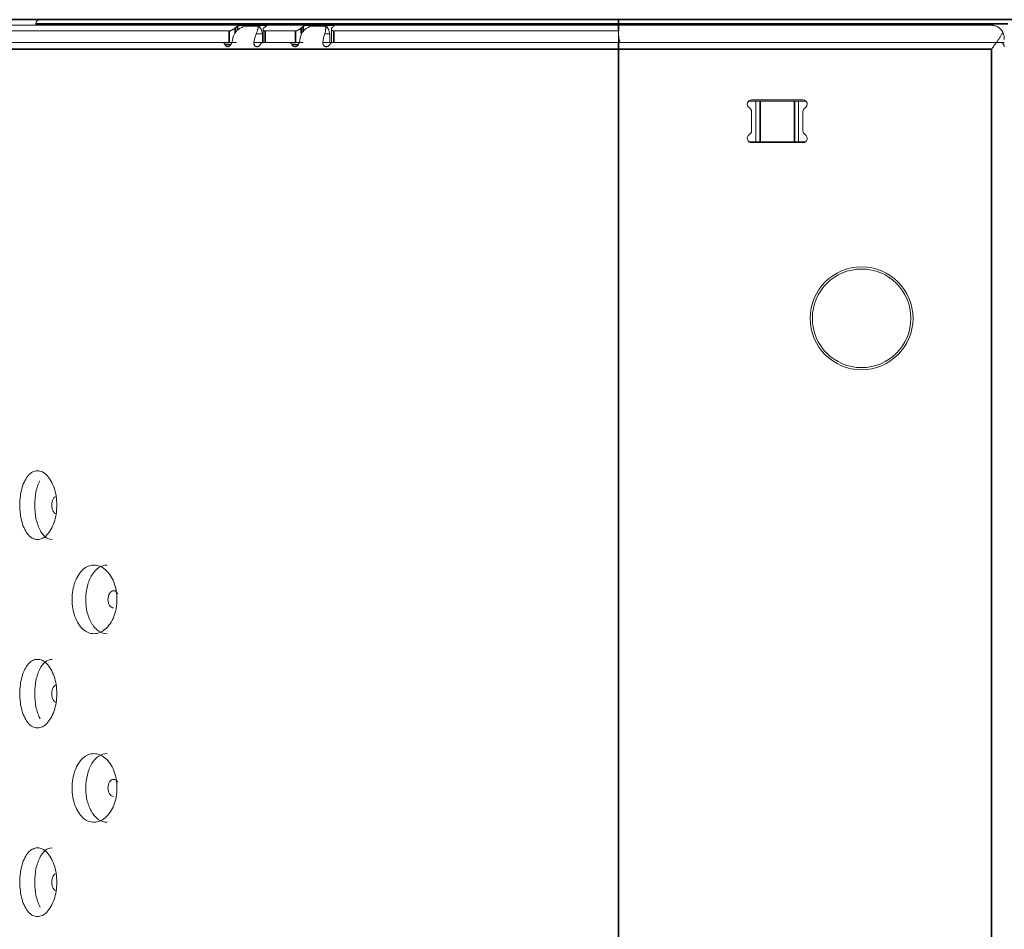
# Model space of a CAD drawing. Header units: millimetres. Extents: x 4 to 1188, y 1 to 840.
# Tile 68 of 256: x 395 to 410, y 409 to 423. Entities that reach past the tile are written whole.
import ezdxf

# ---------------------------------------------------------------- set-up
doc = ezdxf.new("R2010")
doc.units = ezdxf.units.MM
doc.layers.add('1', color=7, linetype='Continuous')
doc.styles.add('Arial Unicode MS', font='Arial Unicode MS')
doc.dimstyles.get("Standard").update_dxf_attribs({"dimtxt": 0.18, "dimasz": 0.18, "dimexe": 0.18, "dimexo": 0.0625, "dimgap": 0.09, "dimtad": 0, "dimtih": 1, "dimtoh": 1, "dimdec": 4, "dimzin": 0, "dimdsep": 46, "dimtxsty": 'Standard', "dimcen": 0.09, "dimadec": 0, "dimazin": 0, "dimtfac": 1, "dimtdec": 4, "dimtofl": 0, "dimtmove": 0, "dimatfit": 3, "dimfxl": 0, "dimtolj": 1, "dimtzin": 0, "dimarcsym": 0})

# ---------------------------------------------------------------- blocks, each defined once
blk = doc.blocks.new('_U50')
at = {"layer": '1', "color": 18, "lineweight": 35}
for p, q in [((487.355, 533.086), (367.309, 533.086)), ((369.309, 533.086), (369.309, 291.229)), ((402.98, 291.229), (367.309, 291.229))]:
    blk.add_line(p, q, dxfattribs=at)
at = {"layer": '1', "color": 18, "lineweight": 70}
for points in [[(369.309, 533.086), (370.085, 529.586), (368.533, 529.586)], [(369.309, 291.229), (368.533, 294.729), (370.085, 294.729)]]:
    blk.add_solid(points, dxfattribs=at)
at = {"layer": '1', "color": 18, "linetype": 'Continuous', "lineweight": 13, "insert": (368.067, 405.823), "char_height": 3, "attachment_point": 7, "rotation": 90, "line_spacing_factor": 1.047437, "style": 'Arial Unicode MS'}
blk.add_mtext('\\fArial Unicode MS|b0|i0;\\W1.0000;{\\H1.21x;(}1814{\\H1.21x;)}', dxfattribs=at)
blk = doc.blocks.new('_U53')
at = {"layer": '1', "color": 18, "lineweight": 35}
for p, q in [((487.355, 533.086), (381.309, 533.086)), ((383.309, 533.086), (383.309, 423.229)), ((413.03, 423.229), (381.309, 423.229))]:
    blk.add_line(p, q, dxfattribs=at)
at = {"layer": '1', "color": 18, "lineweight": 70}
for points in [[(383.309, 533.086), (384.085, 529.586), (382.533, 529.586)], [(383.309, 423.229), (382.533, 426.729), (384.085, 426.729)]]:
    blk.add_solid(points, dxfattribs=at)
at = {"layer": '1', "color": 18, "linetype": 'Continuous', "lineweight": 13, "insert": (382.067, 472.988), "char_height": 3, "attachment_point": 7, "rotation": 90, "line_spacing_factor": 1.047437, "style": 'Arial Unicode MS'}
blk.add_mtext('\\fArial Unicode MS|b0|i0;\\W1.0000;{\\H1.21x;(}824{\\H1.21x;)}', dxfattribs=at)

msp = doc.modelspace()

# ---------------------------------------------------------------- linework, layer by layer
at = {"layer": '1', "color": 154, "linetype": 'Continuous', "lineweight": 13}
for p, q in [((403.9763, 423.142), (393.6829, 423.142)), ((394.9096, 423.162), (394.9096, 423.1419)), ((403.9763, 423.2286), (394.9763, 423.2286)), ((398.3711, 423.1264), (398.1633, 423.1264)), ((398.1676, 423.1345), (398.1676, 423.1264)), ((399.4151, 423.1264), (399.193, 423.1264)), ((403.9763, 423.2286), (410.0296, 423.2286)), ((403.9763, 423.142), (409.7763, 423.142)), ((393.4429, 423.0546), (397.9158, 423.0546)), ((398.4343, 422.8753), (398.4343, 423.0086)), ((398.4447, 423.0785), (398.4447, 422.8753)), ((398.9461, 423.0546), (398.4765, 423.0546)), ((399.4826, 422.8753), (399.4826, 423.0086)), ((399.5069, 423.0829), (399.5069, 422.8753)), ((403.9763, 423.0546), (399.5455, 423.0546)), ((403.9763, 423.0546), (403.9763, 422.9815)), ((403.9763, 422.8753), (403.9763, 422.9815)), ((397.8081, 422.8753), (393.3252, 422.8753)), ((397.9158, 422.8753), (397.808, 422.8753)), ((397.9587, 422.8753), (397.9158, 422.8753)), ((398.4531, 422.8753), (398.847, 422.8753)), ((398.847, 422.8753), (398.9461, 422.8753)), ((399.0087, 422.8753), (398.9461, 422.8753)), ((399.5069, 422.8753), (399.4825, 422.8753)), ((399.5364, 422.8753), (403.9763, 422.8753)), ((409.8536, 422.8753), (403.9763, 422.8753)), ((409.8536, 422.8753), (404.0001, 422.8753)), ((409.9763, 422.8753), (409.8536, 422.8753)), ((409.9096, 422.8753), (409.8536, 422.8753)), ((409.9763, 422.942), (409.9763, 422.9183)), ((405.9964, 421.962), (406.1096, 421.962)), ((406.844, 421.982), (406.044, 421.982)), ((406.1096, 421.3286), (406.1096, 421.962)), ((406.1096, 421.962), (406.1763, 421.962)), ((406.1763, 421.962), (406.7096, 421.962)), ((406.7763, 421.962), (406.7096, 421.962)), ((406.7763, 421.962), (406.8916, 421.962)), ((406.7763, 421.3286), (406.7763, 421.962)), ((406.044, 421.7998), (406.044, 421.4974)), ((406.844, 421.4974), (406.844, 421.7998)), ((406.004, 421.3286), (406.1096, 421.3286)), ((406.044, 421.3153), (406.844, 421.3153)), ((406.1096, 421.3286), (406.1763, 421.3286)), ((406.1763, 421.3286), (406.7096, 421.3286)), ((406.7763, 421.3286), (406.7096, 421.3286)), ((406.7763, 421.3286), (406.884, 421.3286))]:
    msp.add_line(p, q, dxfattribs=at)
at = {"layer": '1', "color": 154, "linetype": 'Continuous', "lineweight": 35}
for p, q in [((403.9763, 423.162), (394.9096, 423.162)), ((398.0454, 423.0621), (398.0454, 423.1264)), ((398.1977, 423.1273), (398.1977, 423.1264)), ((398.339, 423.1264), (398.339, 423.1273)), ((399.0666, 423.0402), (399.0666, 423.1264)), ((399.2294, 423.1273), (399.2294, 423.1264)), ((399.3804, 423.1264), (399.3804, 423.1273)), ((403.9763, 423.2286), (403.9763, 423.162)), ((410.0296, 423.162), (403.9763, 423.162)), ((403.9763, 423.1419), (403.9763, 423.162)), ((403.9763, 423.142), (403.9763, 423.0546)), ((397.9158, 422.8753), (397.9158, 423.0546)), ((398.0099, 423.1003), (398.0099, 423.0208)), ((398.4765, 423.0546), (398.4765, 422.8753)), ((398.9461, 422.8753), (398.9461, 423.0546)), ((399.0375, 423.1003), (399.0375, 423.0116)), ((399.5455, 423.0546), (399.5455, 422.8753)), ((403.9763, 422.8753), (403.9763, 422.7686)), ((403.9763, 422.7686), (393.3096, 422.7686)), ((403.9763, 422.7686), (409.7763, 422.7686)), ((403.9763, 422.7686), (403.9763, 292.0753)), ((409.7763, 294.862), (409.7763, 422.7686)), ((406.1763, 421.3286), (406.1763, 421.962)), ((406.7096, 421.3286), (406.7096, 421.962))]:
    msp.add_line(p, q, dxfattribs=at)
at = {"layer": '1', "color": 154, "linetype": 'Continuous', "lineweight": 13}
for radius in [0.8, 0.7667]:
    msp.add_circle((407.7563, 418.582), radius, dxfattribs=at)
for centre, radius, start, end in [((394.9763, 423.162), 0.0667, 90, 180), ((409.7763, 422.942), 0.2, 0, 26.95342), ((406.044, 421.9153), 0.0667, 90, 240), ((406.844, 421.9153), 0.0667, 300, 90), ((405.9773, 421.7998), 0.0667, 0, 60), ((406.9107, 421.7998), 0.0667, 120, 180), ((406.044, 421.382), 0.0667, 120, 270), ((405.9773, 421.4974), 0.0667, 300, 0), ((406.9107, 421.4974), 0.0667, 180, 240), ((406.844, 421.382), 0.0667, 270, 60), ((406.0507, 421.382), 0.0667, 233.12813, 270)]:
    msp.add_arc(centre, radius, start, end, dxfattribs=at)
for centre, major_axis, ratio, start_param, end_param in [((398.1609, 422.7686), (0, -0.3733), 0.564967, 4.0141665, 4.4226373), ((398.4912, 422.7686), (0, 0.3733), 0.5328763, 0.8725739, 1.2810446), ((399.1756, 422.7686), (0, -0.3733), 0.4663866, 4.0141665, 4.4226373), ((399.5287, 422.7686), (0, 0.3733), 0.4320857, 0.8725739, 1.2810446)]:
    msp.add_ellipse(centre, major_axis=major_axis, ratio=ratio, start_param=start_param, end_param=end_param, dxfattribs=at)
for points, knots in [([(397.9993, 423.0086), (398.0078, 423.0235), (398.0179, 423.0371), (398.0351, 423.0557), (398.0412, 423.0616), (398.0493, 423.0686), (398.051, 423.07), (398.0543, 423.0727), (398.056, 423.074), (398.0611, 423.078), (398.0645, 423.0805), (398.0822, 423.0928), (398.0973, 423.1012), (398.1172, 423.1102), (398.1213, 423.112), (398.1294, 423.1153), (398.1336, 423.1168), (398.1461, 423.1213), (398.1546, 423.124), (398.1632, 423.1264)], [0, 0, 0, 0, 0.25, 0.25, 0.375, 0.375, 0.40625, 0.40625, 0.4375, 0.4375, 0.5, 0.5, 0.75, 0.75, 0.8125, 0.8125, 0.875, 0.875, 1, 1, 1, 1]), ([(398.1677, 423.1352), (398.1679, 423.1358), (398.1677, 423.1368), (398.1664, 423.1376), (398.1644, 423.1383), (398.1632, 423.1386), (398.1601, 423.1391), (398.1583, 423.1393), (398.1552, 423.1395), (398.1541, 423.1396), (398.1518, 423.1397), (398.1505, 423.1398), (398.1468, 423.1399), (398.144, 423.1399), (398.1396, 423.14), (398.1381, 423.14), (398.135, 423.14), (398.1334, 423.1399), (398.1285, 423.1399), (398.1251, 423.1398), (398.1199, 423.1396), (398.1181, 423.1395), (398.1145, 423.1394), (398.1127, 423.1393), (398.1073, 423.139), (398.1037, 423.1388), (398.0982, 423.1383), (398.0963, 423.1382), (398.0927, 423.1378), (398.0909, 423.1376), (398.0855, 423.137), (398.082, 423.1366), (398.0769, 423.1358), (398.0752, 423.1355), (398.0719, 423.1349), (398.0703, 423.1346), (398.0656, 423.1336), (398.0626, 423.1328), (398.0584, 423.1316), (398.057, 423.1312), (398.0544, 423.1303), (398.0531, 423.1298), (398.0495, 423.1284), (398.0474, 423.1275), (398.0454, 423.1264)], [0, 0, 0, 0, 0.0625, 0.125, 0.125, 0.1875, 0.1875, 0.25, 0.25, 0.28125, 0.28125, 0.3125, 0.3125, 0.375, 0.375, 0.40625, 0.40625, 0.4375, 0.4375, 0.5, 0.5, 0.53125, 0.53125, 0.5625, 0.5625, 0.625, 0.625, 0.65625, 0.65625, 0.6875, 0.6875, 0.75, 0.75, 0.78125, 0.78125, 0.8125, 0.8125, 0.875, 0.875, 0.90625, 0.90625, 0.9375, 0.9375, 1, 1, 1, 1]), ([(398.1977, 423.1273), (398.1927, 423.1273), (398.1883, 423.1275), (398.1825, 423.1281), (398.1807, 423.1284), (398.1774, 423.129), (398.1759, 423.1293), (398.1733, 423.1301), (398.1722, 423.1305), (398.1703, 423.1313), (398.1688, 423.1323), (398.168, 423.1332), (398.1676, 423.1342), (398.1675, 423.1347), (398.1677, 423.1352)], [0, 0, 0, 0, 0.25, 0.25, 0.375, 0.375, 0.5, 0.5, 0.625, 0.625, 0.75, 0.875, 0.875, 1, 1, 1, 1]), ([(398.3711, 423.1264), (398.3709, 423.124), (398.3706, 423.1213), (398.3697, 423.1153), (398.3691, 423.1121), (398.3669, 423.1013), (398.3649, 423.0929), (398.3615, 423.0805), (398.3607, 423.0779), (398.3592, 423.0726), (398.3568, 423.0645), (398.3541, 423.0557), (398.3482, 423.0371), (398.3438, 423.0235), (398.3388, 423.0086)], [0, 0, 0, 0, 0.125, 0.125, 0.25, 0.25, 0.5, 0.5, 0.5625, 0.5625, 0.625, 0.75, 0.75, 1, 1, 1, 1]), ([(398.4055, 423.1352), (398.4003, 423.1342), (398.3948, 423.1332), (398.3878, 423.132), (398.3863, 423.1318), (398.3834, 423.1313), (398.382, 423.1311), (398.3776, 423.1305), (398.3719, 423.1297), (398.3661, 423.129), (398.3618, 423.1285), (398.3603, 423.1284), (398.3575, 423.1281), (398.3561, 423.128), (398.3492, 423.1275), (398.3439, 423.1273), (398.339, 423.1273)], [0, 0, 0, 0, 0.25, 0.25, 0.3125, 0.3125, 0.375, 0.375, 0.5, 0.625, 0.625, 0.6875, 0.6875, 0.75, 0.75, 1, 1, 1, 1]), ([(398.4912, 423.1264), (398.4931, 423.1275), (398.4965, 423.1294), (398.4989, 423.1312), (398.5003, 423.1324), (398.5007, 423.1328), (398.5014, 423.1335), (398.5016, 423.1339), (398.5022, 423.1349), (398.5022, 423.1355), (398.5019, 423.1363), (398.5017, 423.1365), (398.5012, 423.137), (398.5008, 423.1372), (398.4996, 423.1378), (398.4985, 423.1382), (398.4964, 423.1386), (398.4957, 423.1387), (398.494, 423.139), (398.4931, 423.1391), (398.4902, 423.1394), (398.488, 423.1395), (398.4844, 423.1397), (398.4831, 423.1398), (398.4805, 423.1399), (398.4791, 423.1399), (398.4749, 423.14), (398.4719, 423.14), (398.4671, 423.14), (398.4655, 423.1399), (398.4621, 423.1399), (398.4604, 423.1399), (398.4553, 423.1397), (398.4518, 423.1396), (398.4464, 423.1394), (398.4445, 423.1393), (398.4409, 423.1391), (398.4391, 423.139), (398.4336, 423.1386), (398.4299, 423.1383), (398.4245, 423.1378), (398.4227, 423.1376), (398.4191, 423.1372), (398.4174, 423.137), (398.4121, 423.1363), (398.4088, 423.1358), (398.4055, 423.1352)], [0, 0, 0, 0, 0.0625, 0.125, 0.125, 0.15625, 0.15625, 0.1875, 0.1875, 0.25, 0.25, 0.28125, 0.28125, 0.3125, 0.3125, 0.375, 0.375, 0.40625, 0.40625, 0.4375, 0.4375, 0.5, 0.5, 0.53125, 0.53125, 0.5625, 0.5625, 0.625, 0.625, 0.65625, 0.65625, 0.6875, 0.6875, 0.75, 0.75, 0.78125, 0.78125, 0.8125, 0.8125, 0.875, 0.875, 0.90625, 0.90625, 0.9375, 0.9375, 1, 1, 1, 1]), ([(399.0422, 423.0086), (399.0496, 423.0235), (399.0585, 423.0371), (399.0741, 423.0557), (399.0796, 423.0616), (399.087, 423.0686), (399.0885, 423.07), (399.0915, 423.0727), (399.0931, 423.074), (399.0977, 423.078), (399.1009, 423.0805), (399.1171, 423.0928), (399.1311, 423.1012), (399.1498, 423.1102), (399.1535, 423.112), (399.1612, 423.1153), (399.1651, 423.1168), (399.1768, 423.1213), (399.1848, 423.124), (399.193, 423.1264)], [0, 0, 0, 0, 0.25, 0.25, 0.375, 0.375, 0.40625, 0.40625, 0.4375, 0.4375, 0.5, 0.5, 0.75, 0.75, 0.8125, 0.8125, 0.875, 0.875, 1, 1, 1, 1]), ([(399.1928, 423.1352), (399.1926, 423.1358), (399.1915, 423.1368), (399.1894, 423.1376), (399.1866, 423.1383), (399.185, 423.1386), (399.1812, 423.1391), (399.179, 423.1393), (399.1754, 423.1395), (399.1741, 423.1396), (399.1715, 423.1397), (399.1701, 423.1398), (399.1659, 423.1399), (399.1629, 423.1399), (399.1581, 423.14), (399.1565, 423.14), (399.1532, 423.14), (399.1515, 423.1399), (399.1464, 423.1399), (399.1429, 423.1398), (399.1374, 423.1396), (399.1356, 423.1395), (399.132, 423.1394), (399.1302, 423.1393), (399.1247, 423.139), (399.121, 423.1388), (399.1156, 423.1383), (399.1138, 423.1382), (399.1102, 423.1378), (399.1084, 423.1376), (399.1032, 423.137), (399.0999, 423.1366), (399.095, 423.1358), (399.0933, 423.1355), (399.0902, 423.1349), (399.0887, 423.1346), (399.0844, 423.1336), (399.0816, 423.1328), (399.0778, 423.1316), (399.0766, 423.1312), (399.0743, 423.1303), (399.0732, 423.1298), (399.0701, 423.1284), (399.0682, 423.1275), (399.0666, 423.1264)], [0, 0, 0, 0, 0.0625, 0.125, 0.125, 0.1875, 0.1875, 0.25, 0.25, 0.28125, 0.28125, 0.3125, 0.3125, 0.375, 0.375, 0.40625, 0.40625, 0.4375, 0.4375, 0.5, 0.5, 0.53125, 0.53125, 0.5625, 0.5625, 0.625, 0.625, 0.65625, 0.65625, 0.6875, 0.6875, 0.75, 0.75, 0.78125, 0.78125, 0.8125, 0.8125, 0.875, 0.875, 0.90625, 0.90625, 0.9375, 0.9375, 1, 1, 1, 1]), ([(399.2294, 423.1273), (399.2241, 423.1273), (399.2193, 423.1275), (399.2127, 423.1281), (399.2107, 423.1284), (399.2069, 423.129), (399.2051, 423.1293), (399.2019, 423.1301), (399.2005, 423.1305), (399.198, 423.1313), (399.1958, 423.1323), (399.1944, 423.1332), (399.1933, 423.1342), (399.1929, 423.1347), (399.1928, 423.1352)], [0, 0, 0, 0, 0.25, 0.25, 0.375, 0.375, 0.5, 0.5, 0.625, 0.625, 0.75, 0.875, 0.875, 1, 1, 1, 1]), ([(399.447, 423.1352), (399.4421, 423.1342), (399.4369, 423.1332), (399.43, 423.132), (399.4286, 423.1318), (399.4258, 423.1313), (399.4244, 423.1311), (399.4201, 423.1305), (399.4143, 423.1297), (399.4085, 423.129), (399.4041, 423.1285), (399.4027, 423.1284), (399.3998, 423.1281), (399.3983, 423.128), (399.3912, 423.1275), (399.3857, 423.1273), (399.3804, 423.1273)], [0, 0, 0, 0, 0.25, 0.25, 0.3125, 0.3125, 0.375, 0.375, 0.5, 0.625, 0.625, 0.6875, 0.6875, 0.75, 0.75, 1, 1, 1, 1]), ([(399.4151, 423.1264), (399.416, 423.124), (399.4168, 423.1213), (399.418, 423.1153), (399.4184, 423.1121), (399.4193, 423.1013), (399.4193, 423.0929), (399.4183, 423.0805), (399.418, 423.0779), (399.4175, 423.0726), (399.4164, 423.0645), (399.415, 423.0557), (399.4116, 423.0371), (399.4087, 423.0235), (399.4051, 423.0086)], [0, 0, 0, 0, 0.125, 0.125, 0.25, 0.25, 0.5, 0.5, 0.5625, 0.5625, 0.625, 0.75, 0.75, 1, 1, 1, 1]), ([(399.5431, 423.1264), (399.5447, 423.1275), (399.5474, 423.1294), (399.549, 423.1312), (399.5498, 423.1324), (399.55, 423.1328), (399.5502, 423.1335), (399.5502, 423.1339), (399.5502, 423.1349), (399.5498, 423.1355), (399.5489, 423.1363), (399.5485, 423.1365), (399.5475, 423.137), (399.547, 423.1372), (399.5452, 423.1378), (399.5437, 423.1382), (399.541, 423.1386), (399.5401, 423.1387), (399.538, 423.139), (399.5369, 423.1391), (399.5335, 423.1394), (399.5311, 423.1395), (399.527, 423.1397), (399.5256, 423.1398), (399.5226, 423.1399), (399.5211, 423.1399), (399.5165, 423.14), (399.5133, 423.14), (399.5082, 423.14), (399.5065, 423.1399), (399.503, 423.1399), (399.5012, 423.1399), (399.4959, 423.1397), (399.4923, 423.1396), (399.4868, 423.1394), (399.485, 423.1393), (399.4813, 423.1391), (399.4795, 423.139), (399.474, 423.1386), (399.4704, 423.1383), (399.4651, 423.1378), (399.4634, 423.1376), (399.4599, 423.1372), (399.4582, 423.137), (399.4532, 423.1363), (399.45, 423.1358), (399.447, 423.1352)], [0, 0, 0, 0, 0.0625, 0.125, 0.125, 0.15625, 0.15625, 0.1875, 0.1875, 0.25, 0.25, 0.28125, 0.28125, 0.3125, 0.3125, 0.375, 0.375, 0.40625, 0.40625, 0.4375, 0.4375, 0.5, 0.5, 0.53125, 0.53125, 0.5625, 0.5625, 0.625, 0.625, 0.65625, 0.65625, 0.6875, 0.6875, 0.75, 0.75, 0.78125, 0.78125, 0.8125, 0.8125, 0.875, 0.875, 0.90625, 0.90625, 0.9375, 0.9375, 1, 1, 1, 1]), ([(409.9545, 423.0326), (409.9497, 423.0421), (409.9442, 423.051), (409.9354, 423.0633), (409.9323, 423.0672), (409.9259, 423.0748), (409.9226, 423.0784), (409.9124, 423.0888), (409.9053, 423.095), (409.8907, 423.1062), (409.8832, 423.1112), (409.8677, 423.1201), (409.8597, 423.1239), (409.8496, 423.128), (409.8475, 423.1288), (409.8434, 423.1303), (409.8414, 423.1311), (409.8352, 423.1331), (409.831, 423.1344), (409.8186, 423.1376), (409.8102, 423.1392), (409.7975, 423.1409), (409.7911, 423.1415), (409.7837, 423.1418), (409.7805, 423.1419), (409.7784, 423.1419), (409.7773, 423.142), (409.7763, 423.142)], [0, 0, 0, 0, 0.125, 0.125, 0.1875, 0.1875, 0.25, 0.25, 0.375, 0.375, 0.5, 0.5, 0.625, 0.625, 0.65625, 0.65625, 0.6875, 0.6875, 0.75, 0.75, 0.875, 0.875, 0.9375, 0.96875, 0.984375, 0.984375, 1, 1, 1, 1]), ([(398.0099, 423.1003), (398.0074, 423.098), (398.0047, 423.0957), (397.9988, 423.091), (397.9956, 423.0885), (397.9904, 423.0849), (397.9886, 423.0836), (397.9849, 423.0812), (397.983, 423.0799), (397.9772, 423.0763), (397.9732, 423.0739), (397.9668, 423.0705), (397.9647, 423.0693), (397.9603, 423.0671), (397.9559, 423.065), (397.9514, 423.0631), (397.948, 423.0617), (397.9469, 423.0613), (397.9446, 423.0604), (397.9434, 423.06), (397.9377, 423.0581), (397.9331, 423.0568), (397.9264, 423.0555), (397.9242, 423.0552), (397.9199, 423.0547), (397.9178, 423.0546), (397.9158, 423.0546)], [0, 0, 0, 0, 0.125, 0.125, 0.25, 0.25, 0.3125, 0.3125, 0.375, 0.375, 0.5, 0.5, 0.5625, 0.5625, 0.625, 0.6875, 0.6875, 0.71875, 0.71875, 0.75, 0.75, 0.875, 0.875, 0.9375, 0.9375, 1, 1, 1, 1]), ([(398.4765, 423.0546), (398.4723, 423.0546), (398.4685, 423.055), (398.4633, 423.0563), (398.4616, 423.0569), (398.4586, 423.0581), (398.4558, 423.0595), (398.4534, 423.0612), (398.4518, 423.0626), (398.4513, 423.0631), (398.4504, 423.064), (398.4499, 423.0645), (398.4479, 423.0671), (398.4466, 423.0692), (398.4454, 423.0727), (398.4451, 423.0739), (398.4448, 423.0763), (398.4447, 423.0775), (398.4447, 423.0811), (398.4451, 423.0836), (398.4464, 423.0873), (398.4469, 423.0885), (398.4481, 423.0909), (398.4488, 423.0921), (398.4512, 423.0957), (398.4532, 423.098), (398.4556, 423.1003)], [0, 0, 0, 0, 0.125, 0.125, 0.1875, 0.1875, 0.25, 0.3125, 0.3125, 0.34375, 0.34375, 0.375, 0.375, 0.5, 0.5, 0.5625, 0.5625, 0.625, 0.625, 0.75, 0.75, 0.8125, 0.8125, 0.875, 0.875, 1, 1, 1, 1]), ([(399.0375, 423.1003), (399.0356, 423.098), (399.0333, 423.0957), (399.0281, 423.091), (399.0252, 423.0885), (399.0205, 423.0849), (399.0188, 423.0836), (399.0153, 423.0812), (399.0136, 423.0799), (399.0081, 423.0763), (399.0042, 423.0739), (398.9981, 423.0705), (398.996, 423.0693), (398.9917, 423.0671), (398.9874, 423.065), (398.9829, 423.0631), (398.9795, 423.0617), (398.9784, 423.0613), (398.9761, 423.0604), (398.9749, 423.06), (398.9691, 423.0581), (398.9644, 423.0568), (398.9574, 423.0555), (398.9551, 423.0552), (398.9506, 423.0547), (398.9483, 423.0546), (398.9461, 423.0546)], [0, 0, 0, 0, 0.125, 0.125, 0.25, 0.25, 0.3125, 0.3125, 0.375, 0.375, 0.5, 0.5, 0.5625, 0.5625, 0.625, 0.6875, 0.6875, 0.71875, 0.71875, 0.75, 0.75, 0.875, 0.875, 0.9375, 0.9375, 1, 1, 1, 1]), ([(399.5455, 423.0546), (399.541, 423.0546), (399.5369, 423.055), (399.5311, 423.0563), (399.5293, 423.0569), (399.5259, 423.0581), (399.5226, 423.0595), (399.5199, 423.0612), (399.5179, 423.0626), (399.5173, 423.0631), (399.5161, 423.064), (399.5156, 423.0645), (399.5129, 423.0671), (399.5112, 423.0692), (399.5093, 423.0727), (399.5087, 423.0739), (399.5079, 423.0763), (399.5075, 423.0775), (399.5068, 423.0811), (399.5068, 423.0836), (399.5073, 423.0873), (399.5076, 423.0885), (399.5083, 423.0909), (399.5088, 423.0921), (399.5105, 423.0957), (399.512, 423.098), (399.514, 423.1003)], [0, 0, 0, 0, 0.125, 0.125, 0.1875, 0.1875, 0.25, 0.3125, 0.3125, 0.34375, 0.34375, 0.375, 0.375, 0.5, 0.5, 0.5625, 0.5625, 0.625, 0.625, 0.75, 0.75, 0.8125, 0.8125, 0.875, 0.875, 1, 1, 1, 1]), ([(403.9763, 422.9815), (403.9763, 422.9732), (403.977, 422.9647), (403.9795, 422.9474), (403.9813, 422.9386), (403.9845, 422.9253), (403.9857, 422.9208), (403.9882, 422.9117), (403.9896, 422.9072), (403.9938, 422.8936), (403.9968, 422.8845), (404.0001, 422.8753)], [0, 0, 0, 0, 0.25, 0.25, 0.5, 0.5, 0.625, 0.625, 0.75, 0.75, 1, 1, 1, 1]), ([(409.8536, 422.8753), (409.8636, 422.8893), (409.8733, 422.9032), (409.892, 422.9304), (409.901, 422.9438), (409.9182, 422.9701), (409.9264, 422.9831), (409.9359, 422.999), (409.9378, 423.0022), (409.9414, 423.0084), (409.9432, 423.0115), (409.9483, 423.0207), (409.9516, 423.0267), (409.9545, 423.0326)], [0, 0, 0, 0, 0.25, 0.25, 0.5, 0.5, 0.75, 0.75, 0.8125, 0.8125, 0.875, 0.875, 1, 1, 1, 1]), ([(397.8081, 422.8753), (397.8131, 422.8753), (397.8178, 422.8745), (397.8234, 422.8725), (397.8245, 422.872), (397.8266, 422.871), (397.8277, 422.8704), (397.8308, 422.8687), (397.8327, 422.8673), (397.8355, 422.865), (397.8364, 422.8642), (397.8381, 422.8625), (397.839, 422.8616), (397.8414, 422.8588), (397.8445, 422.8547), (397.847, 422.8502), (397.8487, 422.8466), (397.8492, 422.8453), (397.8502, 422.8428), (397.8507, 422.8415), (397.8511, 422.8401)], [0, 0, 0, 0, 0.25, 0.25, 0.3125, 0.3125, 0.375, 0.375, 0.5, 0.5, 0.5625, 0.5625, 0.625, 0.625, 0.75, 0.875, 0.875, 0.9375, 0.9375, 1, 1, 1, 1]), ([(397.8511, 422.8401), (397.8521, 422.837), (397.8534, 422.834), (397.8557, 422.8298), (397.8565, 422.8284), (397.8582, 422.8258), (397.8592, 422.8245), (397.8622, 422.8209), (397.8644, 422.8189), (397.8681, 422.8162), (397.8693, 422.8154), (397.8719, 422.8139), (397.8733, 422.8132), (397.8773, 422.8114), (397.8801, 422.8105), (397.8844, 422.8096), (397.8859, 422.8093), (397.8888, 422.809), (397.8903, 422.8088), (397.8947, 422.8086), (397.8977, 422.8086), (397.9021, 422.8091), (397.9036, 422.8093), (397.9066, 422.81), (397.9081, 422.8104), (397.9125, 422.8119), (397.9153, 422.8132), (397.9195, 422.8157), (397.9208, 422.8167), (397.9235, 422.8186), (397.9248, 422.8197), (397.9285, 422.8231), (397.9309, 422.8256), (397.9342, 422.8296), (397.9353, 422.831), (397.9374, 422.8338), (397.9384, 422.8353), (397.9413, 422.8397), (397.9432, 422.8427), (397.9467, 422.849), (397.9483, 422.8522), (397.9515, 422.8587), (397.953, 422.862), (397.956, 422.8686), (397.9574, 422.8719), (397.9587, 422.8753)], [0, 0, 0, 0, 0.0625, 0.0625, 0.09375, 0.09375, 0.125, 0.125, 0.1875, 0.1875, 0.21875, 0.21875, 0.25, 0.25, 0.3125, 0.3125, 0.34375, 0.34375, 0.375, 0.375, 0.4375, 0.4375, 0.46875, 0.46875, 0.5, 0.5, 0.5625, 0.5625, 0.59375, 0.59375, 0.625, 0.625, 0.6875, 0.6875, 0.71875, 0.71875, 0.75, 0.75, 0.8125, 0.8125, 0.875, 0.875, 0.9375, 0.9375, 1, 1, 1, 1]), ([(398.3005, 422.8753), (398.3002, 422.8684), (398.3004, 422.8615), (398.3018, 422.8515), (398.3024, 422.8482), (398.3037, 422.8434), (398.3042, 422.8418), (398.3053, 422.8386), (398.3059, 422.837), (398.308, 422.8325), (398.3096, 422.8296), (398.3124, 422.8257), (398.3134, 422.8244), (398.3155, 422.822), (398.3189, 422.8186), (398.3227, 422.816), (398.3268, 422.8137), (398.3283, 422.8131), (398.3311, 422.8119), (398.3326, 422.8114), (398.3369, 422.8101), (398.3399, 422.8095), (398.3445, 422.8089), (398.3461, 422.8088), (398.3492, 422.8086), (398.3507, 422.8086), (398.3553, 422.8087), (398.3584, 422.8091), (398.363, 422.8101), (398.3646, 422.8106), (398.3676, 422.8116), (398.3721, 422.8135), (398.3764, 422.8161), (398.3805, 422.8191), (398.3818, 422.8202), (398.3844, 422.8225), (398.3869, 422.825), (398.3892, 422.8276), (398.3915, 422.8303), (398.3926, 422.8318), (398.3958, 422.8361), (398.3978, 422.8391), (398.3997, 422.8423)], [0, 0, 0, 0, 0.125, 0.125, 0.1875, 0.1875, 0.21875, 0.21875, 0.25, 0.25, 0.3125, 0.3125, 0.34375, 0.34375, 0.375, 0.4375, 0.4375, 0.46875, 0.46875, 0.5, 0.5, 0.5625, 0.5625, 0.59375, 0.59375, 0.625, 0.625, 0.6875, 0.6875, 0.71875, 0.71875, 0.75, 0.8125, 0.8125, 0.84375, 0.84375, 0.875, 0.90625, 0.90625, 0.9375, 0.9375, 1, 1, 1, 1]), ([(398.3997, 422.8423), (398.4027, 422.8473), (398.4062, 422.8518), (398.4112, 422.8569), (398.4122, 422.8579), (398.4143, 422.8598), (398.4154, 422.8607), (398.4187, 422.8633), (398.4232, 422.8665), (398.428, 422.8691), (398.4317, 422.8708), (398.433, 422.8713), (398.4355, 422.8722), (398.4367, 422.8726), (398.443, 422.8745), (398.448, 422.8753), (398.4531, 422.8753)], [0, 0, 0, 0, 0.25, 0.25, 0.3125, 0.3125, 0.375, 0.375, 0.5, 0.625, 0.625, 0.6875, 0.6875, 0.75, 0.75, 1, 1, 1, 1]), ([(398.847, 422.8753), (398.8523, 422.8753), (398.8574, 422.8745), (398.8635, 422.8725), (398.8647, 422.872), (398.8671, 422.871), (398.8683, 422.8704), (398.8716, 422.8687), (398.8738, 422.8673), (398.8769, 422.865), (398.8779, 422.8642), (398.8798, 422.8625), (398.8807, 422.8616), (398.8835, 422.8588), (398.8869, 422.8547), (398.8897, 422.8502), (398.8916, 422.8466), (398.8922, 422.8453), (398.8934, 422.8428), (398.8939, 422.8415), (398.8944, 422.8401)], [0, 0, 0, 0, 0.25, 0.25, 0.3125, 0.3125, 0.375, 0.375, 0.5, 0.5, 0.5625, 0.5625, 0.625, 0.625, 0.75, 0.875, 0.875, 0.9375, 0.9375, 1, 1, 1, 1]), ([(398.8944, 422.8401), (398.8956, 422.837), (398.8971, 422.834), (398.8996, 422.8298), (398.9005, 422.8284), (398.9025, 422.8258), (398.9035, 422.8245), (398.9068, 422.8209), (398.9093, 422.8189), (398.9132, 422.8162), (398.9146, 422.8154), (398.9174, 422.8139), (398.9188, 422.8132), (398.9232, 422.8114), (398.9263, 422.8105), (398.9309, 422.8096), (398.9325, 422.8093), (398.9356, 422.809), (398.9372, 422.8088), (398.942, 422.8086), (398.9451, 422.8086), (398.9499, 422.8091), (398.9515, 422.8093), (398.9546, 422.81), (398.9562, 422.8104), (398.961, 422.8119), (398.964, 422.8132), (398.9684, 422.8157), (398.9698, 422.8167), (398.9726, 422.8186), (398.974, 422.8197), (398.9779, 422.8231), (398.9804, 422.8256), (398.9839, 422.8296), (398.985, 422.831), (398.9872, 422.8338), (398.9883, 422.8353), (398.9913, 422.8397), (398.9932, 422.8427), (398.9968, 422.849), (398.9984, 422.8522), (399.0016, 422.8587), (399.0031, 422.862), (399.006, 422.8686), (399.0074, 422.8719), (399.0087, 422.8753)], [0, 0, 0, 0, 0.0625, 0.0625, 0.09375, 0.09375, 0.125, 0.125, 0.1875, 0.1875, 0.21875, 0.21875, 0.25, 0.25, 0.3125, 0.3125, 0.34375, 0.34375, 0.375, 0.375, 0.4375, 0.4375, 0.46875, 0.46875, 0.5, 0.5, 0.5625, 0.5625, 0.59375, 0.59375, 0.625, 0.625, 0.6875, 0.6875, 0.71875, 0.71875, 0.75, 0.75, 0.8125, 0.8125, 0.875, 0.875, 0.9375, 0.9375, 1, 1, 1, 1]), ([(398.9667, 422.8753), (398.972, 422.8753), (398.9772, 422.8745), (398.9849, 422.8721), (398.9874, 422.871), (398.9922, 422.8687), (398.9946, 422.8673), (398.9973, 422.8655), (398.9977, 422.8651), (398.9982, 422.8648)], [0, 0, 0, 0, 0.4762613, 0.4762613, 0.714392, 0.714392, 0.9525227, 0.9525227, 1, 1, 1, 1]), ([(399.3741, 422.8753), (399.374, 422.8684), (399.3745, 422.8615), (399.3762, 422.8515), (399.377, 422.8482), (399.3786, 422.8434), (399.3791, 422.8418), (399.3804, 422.8386), (399.3811, 422.837), (399.3834, 422.8325), (399.3851, 422.8296), (399.3882, 422.8257), (399.3893, 422.8244), (399.3917, 422.822), (399.3953, 422.8186), (399.3994, 422.816), (399.4038, 422.8137), (399.4053, 422.8131), (399.4084, 422.8119), (399.41, 422.8114), (399.4147, 422.8101), (399.4179, 422.8095), (399.4228, 422.8089), (399.4244, 422.8088), (399.4277, 422.8086), (399.4293, 422.8086), (399.4343, 422.8087), (399.4375, 422.8091), (399.4424, 422.8101), (399.4441, 422.8106), (399.4473, 422.8116), (399.4521, 422.8135), (399.4565, 422.8161), (399.4608, 422.8191), (399.4622, 422.8202), (399.4649, 422.8225), (399.4675, 422.825), (399.47, 422.8276), (399.4723, 422.8303), (399.4735, 422.8318), (399.4768, 422.8361), (399.4788, 422.8391), (399.4807, 422.8423)], [0, 0, 0, 0, 0.125, 0.125, 0.1875, 0.1875, 0.21875, 0.21875, 0.25, 0.25, 0.3125, 0.3125, 0.34375, 0.34375, 0.375, 0.4375, 0.4375, 0.46875, 0.46875, 0.5, 0.5, 0.5625, 0.5625, 0.59375, 0.59375, 0.625, 0.625, 0.6875, 0.6875, 0.71875, 0.71875, 0.75, 0.8125, 0.8125, 0.84375, 0.84375, 0.875, 0.90625, 0.90625, 0.9375, 0.9375, 1, 1, 1, 1]), ([(399.4807, 422.8423), (399.4838, 422.8473), (399.4874, 422.8518), (399.4926, 422.8569), (399.4936, 422.8579), (399.4958, 422.8598), (399.4969, 422.8607), (399.5003, 422.8633), (399.505, 422.8665), (399.51, 422.8691), (399.5139, 422.8708), (399.5152, 422.8713), (399.5179, 422.8722), (399.5192, 422.8726), (399.5258, 422.8745), (399.5311, 422.8753), (399.5364, 422.8753)], [0, 0, 0, 0, 0.25, 0.25, 0.3125, 0.3125, 0.375, 0.375, 0.5, 0.625, 0.625, 0.6875, 0.6875, 0.75, 0.75, 1, 1, 1, 1]), ([(409.8536, 422.8753), (409.8411, 422.8576), (409.8283, 422.84), (409.8089, 422.8133), (409.8024, 422.8044), (409.7927, 422.791), (409.7877, 422.7843), (409.7828, 422.7776), (409.7795, 422.7731), (409.7779, 422.7709), (409.7763, 422.7686)], [0, 0, 0, 0, 0.5, 0.5, 0.75, 0.75, 0.875, 0.9375, 0.9375, 1, 1, 1, 1]), ([(409.9763, 422.8086), (409.9763, 422.8105), (409.9762, 422.8125), (409.9759, 422.8163), (409.9756, 422.8182), (409.9746, 422.8238), (409.9736, 422.8275), (409.971, 422.8348), (409.9694, 422.8384), (409.9654, 422.8453), (409.9631, 422.8486), (409.959, 422.8534), (409.9575, 422.855), (409.9545, 422.858), (409.9528, 422.8594), (409.9477, 422.8635), (409.9439, 422.866), (409.9375, 422.8692), (409.9353, 422.8702), (409.9307, 422.8719), (409.9282, 422.8727), (409.9207, 422.8746), (409.9154, 422.8753), (409.9096, 422.8753)], [0, 0, 0, 0, 0.0625, 0.0625, 0.125, 0.125, 0.25, 0.25, 0.375, 0.375, 0.5, 0.5, 0.5625, 0.5625, 0.625, 0.625, 0.75, 0.75, 0.8125, 0.8125, 0.875, 0.875, 1, 1, 1, 1]), ([(394.6589, 415.6753), (394.659, 415.7228), (394.6643, 415.8162), (394.6916, 415.9476), (394.736, 416.0577), (394.7925, 416.1447), (394.8604, 416.1981), (394.9346, 416.214), (395.0105, 416.1982), (395.0828, 416.1447), (395.1454, 416.0577), (395.1961, 415.9476), (395.2279, 415.8162), (395.2374, 415.6753), (395.228, 415.5344), (395.1961, 415.4031), (395.1454, 415.2929), (395.0828, 415.2059), (395.0105, 415.1525), (394.9346, 415.1366), (394.8604, 415.1524), (394.7925, 415.2059), (394.7359, 415.293), (394.6914, 415.4032), (394.6642, 415.5345), (394.6589, 415.6278), (394.6589, 415.6753)], [0, 0, 0, 0, 0.0420892, 0.082711, 0.1249954, 0.1669805, 0.2076666, 0.249993, 0.2922277, 0.3329137, 0.3749923, 0.4172713, 0.4578933, 0.5000047, 0.5420218, 0.5826436, 0.6250215, 0.6670053, 0.7076914, 0.7500175, 0.7922515, 0.8329373, 0.8750172, 0.9173768, 0.9579835, 1, 1, 1, 1]), ([(394.8919, 415.6753), (394.8919, 415.7494), (394.8983, 415.818), (394.9175, 415.9127), (394.9255, 415.9429), (394.9399, 415.9861), (394.9452, 416.0002), (394.9565, 416.0276), (394.9627, 416.0411), (394.9691, 416.054)], [0, 0, 0, 0, 0.5, 0.5, 0.75, 0.75, 0.875, 0.875, 1, 1, 1, 1]), ([(395.2289, 415.8086), (395.2288, 415.8086), (395.2288, 415.8086), (395.2085, 415.8085), (395.1913, 415.7953), (395.1634, 415.7435), (395.1565, 415.7119), (395.1564, 415.6753)], [0, 0, 0, 0, 0.000999, 0.000999, 0.5004995, 0.5004995, 1, 1, 1, 1]), ([(395.1608, 415.142), (395.1224, 415.1419), (395.0874, 415.1548), (395.0395, 415.1935), (395.0244, 415.2096), (395.0028, 415.2386), (394.9958, 415.2491), (394.9821, 415.2717), (394.9756, 415.2836), (394.9429, 415.3489), (394.9237, 415.4066), (394.8981, 415.5328), (394.8918, 415.6012), (394.8919, 415.6753)], [0, 0, 0, 0, 0.2499062, 0.2499062, 0.3749219, 0.3749219, 0.4374297, 0.4374297, 0.4999375, 0.4999375, 0.7499687, 0.7499687, 1, 1, 1, 1]), ([(395.1564, 415.6753), (395.1564, 415.657), (395.1581, 415.64), (395.165, 415.6087), (395.1702, 415.5945), (395.1844, 415.5683), (395.1922, 415.5584), (395.2093, 415.5453), (395.2185, 415.542), (395.2286, 415.542)], [0, 0, 0, 0, 0.2500156, 0.2500156, 0.5000313, 0.5000313, 0.7500469, 0.7500469, 1, 1, 1, 1]), ([(395.4736, 414.2086), (395.4736, 414.2562), (395.4803, 414.3496), (395.514, 414.4809), (395.5689, 414.591), (395.6384, 414.678), (395.7214, 414.7314), (395.8116, 414.7473), (395.9034, 414.7315), (395.9904, 414.678), (396.0654, 414.591), (396.126, 414.4809), (396.1638, 414.3495), (396.1751, 414.2086), (396.1639, 414.0677), (396.126, 413.9364), (396.0654, 413.8262), (395.9905, 413.7392), (395.9034, 413.6858), (395.8117, 413.6699), (395.7214, 413.6857), (395.6384, 413.7392), (395.5688, 413.8263), (395.5138, 413.9365), (395.4801, 414.0678), (395.4736, 414.1612), (395.4736, 414.2086)], [0, 0, 0, 0, 0.0420892, 0.082711, 0.1249954, 0.1669805, 0.2076666, 0.249993, 0.2922277, 0.3329137, 0.3749923, 0.4172713, 0.4578933, 0.5000047, 0.5420218, 0.5826436, 0.6250215, 0.6670053, 0.7076914, 0.7500175, 0.7922515, 0.8329373, 0.8750172, 0.9173768, 0.9579835, 1, 1, 1, 1]), ([(395.6862, 414.2086), (395.6862, 414.2828), (395.6941, 414.3514), (395.7179, 414.4461), (395.7278, 414.4762), (395.7457, 414.5195), (395.7521, 414.5335), (395.7661, 414.561), (395.7737, 414.5745), (395.8133, 414.6388), (395.8485, 414.6775), (395.9265, 414.729), (395.9694, 414.7419), (396.0161, 414.742), (396.0162, 414.742), (396.0162, 414.742)], [0, 0, 0, 0, 0.2499375, 0.2499375, 0.3749063, 0.3749063, 0.4373907, 0.4373907, 0.499875, 0.499875, 0.7498125, 0.7498125, 0.9997501, 0.9997501, 1, 1, 1, 1]), ([(396.184, 414.2992), (396.1833, 414.3003), (396.1826, 414.3015), (396.173, 414.3157), (396.1633, 414.3256), (396.1423, 414.3387), (396.1311, 414.3419), (396.0942, 414.3418), (396.0734, 414.3286), (396.0395, 414.2768), (396.031, 414.2453), (396.0309, 414.2086)], [0, 0, 0, 0, 0.0144142, 0.0144142, 0.1786785, 0.1786785, 0.3429428, 0.3429428, 0.6714714, 0.6714714, 1, 1, 1, 1]), ([(396.0159, 413.6753), (395.9693, 413.6753), (395.9266, 413.6881), (395.8681, 413.7268), (395.8495, 413.7429), (395.823, 413.7719), (395.8144, 413.7824), (395.7976, 413.805), (395.7896, 413.817), (395.7494, 413.8822), (395.7255, 413.9399), (395.6939, 414.0661), (395.6861, 414.1345), (395.6862, 414.2086)], [0, 0, 0, 0, 0.2499062, 0.2499062, 0.3749219, 0.3749219, 0.4374297, 0.4374297, 0.4999375, 0.4999375, 0.7499687, 0.7499687, 1, 1, 1, 1]), ([(396.0309, 414.2086), (396.0309, 414.1903), (396.033, 414.1733), (396.0414, 414.142), (396.0477, 414.1279), (396.065, 414.1016), (396.0745, 414.0918), (396.0952, 414.0786), (396.1063, 414.0753), (396.1186, 414.0753)], [0, 0, 0, 0, 0.2500156, 0.2500156, 0.5000313, 0.5000313, 0.7500469, 0.7500469, 1, 1, 1, 1]), ([(394.6589, 412.742), (394.659, 412.7895), (394.6643, 412.8829), (394.6916, 413.0142), (394.736, 413.1244), (394.7925, 413.2113), (394.8604, 413.2647), (394.9346, 413.2806), (395.0105, 413.2649), (395.0828, 413.2114), (395.1454, 413.1244), (395.1961, 413.0142), (395.2279, 412.8829), (395.2374, 412.742), (395.228, 412.601), (395.1961, 412.4697), (395.1454, 412.3596), (395.0828, 412.2725), (395.0105, 412.2192), (394.9346, 412.2033), (394.8604, 412.2191), (394.7925, 412.2726), (394.7359, 412.3597), (394.6914, 412.4698), (394.6642, 412.6011), (394.6589, 412.6945), (394.6589, 412.742)], [0, 0, 0, 0, 0.0420892, 0.082711, 0.1249954, 0.1669805, 0.2076666, 0.249993, 0.2922277, 0.3329137, 0.3749923, 0.4172713, 0.4578933, 0.5000047, 0.5420218, 0.5826436, 0.6250215, 0.6670053, 0.7076914, 0.7500175, 0.7922515, 0.8329373, 0.8750172, 0.9173768, 0.9579835, 1, 1, 1, 1]), ([(394.8919, 412.742), (394.8919, 412.8161), (394.8983, 412.8847), (394.9175, 412.9794), (394.9255, 413.0096), (394.9399, 413.0528), (394.9452, 413.0669), (394.9565, 413.0943), (394.9627, 413.1078), (394.9948, 413.1722), (395.0235, 413.2108), (395.0873, 413.2623), (395.1225, 413.2752), (395.161, 413.2753), (395.161, 413.2753), (395.1611, 413.2753)], [0, 0, 0, 0, 0.2499375, 0.2499375, 0.3749063, 0.3749063, 0.4373907, 0.4373907, 0.499875, 0.499875, 0.7498125, 0.7498125, 0.9997501, 0.9997501, 1, 1, 1, 1]), ([(395.2289, 412.8752), (395.2288, 412.8752), (395.2288, 412.8752), (395.2085, 412.8752), (395.1913, 412.862), (395.1634, 412.8102), (395.1565, 412.7786), (395.1564, 412.742)], [0, 0, 0, 0, 0.000999, 0.000999, 0.5004995, 0.5004995, 1, 1, 1, 1]), ([(394.9757, 412.3503), (394.9735, 412.3545), (394.9713, 412.3589), (394.9429, 412.4156), (394.9237, 412.4732), (394.8981, 412.5994), (394.8918, 412.6678), (394.8919, 412.742)], [0, 0, 0, 0, 0.0409974, 0.0409974, 0.5204987, 0.5204987, 1, 1, 1, 1]), ([(395.1564, 412.742), (395.1564, 412.7236), (395.1581, 412.7067), (395.165, 412.6754), (395.1702, 412.6612), (395.1844, 412.6349), (395.1922, 412.6251), (395.2093, 412.612), (395.2185, 412.6087), (395.2286, 412.6087)], [0, 0, 0, 0, 0.2500156, 0.2500156, 0.5000313, 0.5000313, 0.7500469, 0.7500469, 1, 1, 1, 1]), ([(395.4736, 411.2753), (395.4736, 411.3228), (395.4803, 411.4162), (395.514, 411.5476), (395.5689, 411.6577), (395.6384, 411.7447), (395.7214, 411.7981), (395.8116, 411.814), (395.9034, 411.7982), (395.9904, 411.7447), (396.0654, 411.6577), (396.126, 411.5476), (396.1638, 411.4162), (396.1751, 411.2753), (396.1639, 411.1344), (396.126, 411.0031), (396.0654, 410.8929), (395.9905, 410.8059), (395.9034, 410.7525), (395.8117, 410.7366), (395.7214, 410.7524), (395.6384, 410.8059), (395.5688, 410.893), (395.5138, 411.0032), (395.4801, 411.1345), (395.4736, 411.2278), (395.4736, 411.2753)], [0, 0, 0, 0, 0.0420892, 0.082711, 0.1249954, 0.1669805, 0.2076666, 0.249993, 0.2922277, 0.3329137, 0.3749923, 0.4172713, 0.4578933, 0.5000047, 0.5420218, 0.5826436, 0.6250215, 0.6670053, 0.7076914, 0.7500175, 0.7922515, 0.8329373, 0.8750172, 0.9173768, 0.9579835, 1, 1, 1, 1]), ([(395.6862, 411.2753), (395.6862, 411.3494), (395.6941, 411.418), (395.7179, 411.5127), (395.7278, 411.5429), (395.7457, 411.5861), (395.7521, 411.6002), (395.7661, 411.6276), (395.7737, 411.6411), (395.8133, 411.7055), (395.8485, 411.7441), (395.9265, 411.7957), (395.9694, 411.8086), (396.0161, 411.8086), (396.0162, 411.8086), (396.0162, 411.8086)], [0, 0, 0, 0, 0.2499375, 0.2499375, 0.3749063, 0.3749063, 0.4373907, 0.4373907, 0.499875, 0.499875, 0.7498125, 0.7498125, 0.9997501, 0.9997501, 1, 1, 1, 1]), ([(396.184, 411.3658), (396.1833, 411.367), (396.1826, 411.3682), (396.173, 411.3824), (396.1633, 411.3922), (396.1423, 411.4053), (396.1311, 411.4086), (396.0942, 411.4085), (396.0734, 411.3953), (396.0395, 411.3435), (396.031, 411.3119), (396.0309, 411.2753)], [0, 0, 0, 0, 0.0144142, 0.0144142, 0.1786785, 0.1786785, 0.3429428, 0.3429428, 0.6714714, 0.6714714, 1, 1, 1, 1]), ([(396.0159, 410.742), (395.9693, 410.7419), (395.9266, 410.7548), (395.8681, 410.7935), (395.8495, 410.8096), (395.823, 410.8386), (395.8144, 410.8491), (395.7976, 410.8717), (395.7896, 410.8836), (395.7494, 410.9489), (395.7255, 411.0066), (395.6939, 411.1328), (395.6861, 411.2012), (395.6862, 411.2753)], [0, 0, 0, 0, 0.2499062, 0.2499062, 0.3749219, 0.3749219, 0.4374297, 0.4374297, 0.4999375, 0.4999375, 0.7499687, 0.7499687, 1, 1, 1, 1]), ([(396.0309, 411.2753), (396.0309, 411.257), (396.033, 411.24), (396.0414, 411.2087), (396.0477, 411.1945), (396.065, 411.1683), (396.0745, 411.1584), (396.0952, 411.1453), (396.1063, 411.142), (396.1186, 411.142)], [0, 0, 0, 0, 0.2500156, 0.2500156, 0.5000313, 0.5000313, 0.7500469, 0.7500469, 1, 1, 1, 1]), ([(394.6589, 409.8086), (394.659, 409.8562), (394.6643, 409.9496), (394.6916, 410.0809), (394.736, 410.191), (394.7925, 410.278), (394.8604, 410.3314), (394.9346, 410.3473), (395.0105, 410.3315), (395.0828, 410.278), (395.1454, 410.191), (395.1961, 410.0809), (395.2279, 409.9495), (395.2374, 409.8086), (395.228, 409.6677), (395.1961, 409.5364), (395.1454, 409.4262), (395.0828, 409.3392), (395.0105, 409.2858), (394.9346, 409.2699), (394.8604, 409.2857), (394.7925, 409.3392), (394.7359, 409.4263), (394.6914, 409.5365), (394.6642, 409.6678), (394.6589, 409.7612), (394.6589, 409.8086)], [0, 0, 0, 0, 0.0420892, 0.082711, 0.1249954, 0.1669805, 0.2076666, 0.249993, 0.2922277, 0.3329137, 0.3749923, 0.4172713, 0.4578933, 0.5000047, 0.5420218, 0.5826436, 0.6250215, 0.6670053, 0.7076914, 0.7500175, 0.7922515, 0.8329373, 0.8750172, 0.9173768, 0.9579835, 1, 1, 1, 1]), ([(394.8919, 409.8086), (394.8919, 409.8828), (394.8983, 409.9514), (394.9175, 410.0461), (394.9255, 410.0762), (394.9399, 410.1195), (394.9452, 410.1335), (394.9565, 410.161), (394.9627, 410.1745), (394.9948, 410.2388), (395.0235, 410.2775), (395.0873, 410.329), (395.1225, 410.3419), (395.161, 410.342), (395.161, 410.342), (395.1611, 410.342)], [0, 0, 0, 0, 0.2499375, 0.2499375, 0.3749063, 0.3749063, 0.4373907, 0.4373907, 0.499875, 0.499875, 0.7498125, 0.7498125, 0.9997501, 0.9997501, 1, 1, 1, 1]), ([(395.2289, 409.9419), (395.2288, 409.9419), (395.2288, 409.9419), (395.2085, 409.9418), (395.1913, 409.9286), (395.1634, 409.8768), (395.1565, 409.8453), (395.1564, 409.8086)], [0, 0, 0, 0, 0.000999, 0.000999, 0.5004995, 0.5004995, 1, 1, 1, 1]), ([(394.9757, 409.417), (394.9735, 409.4212), (394.9713, 409.4255), (394.9429, 409.4822), (394.9237, 409.5399), (394.8981, 409.6661), (394.8918, 409.7345), (394.8919, 409.8086)], [0, 0, 0, 0, 0.0409974, 0.0409974, 0.5204987, 0.5204987, 1, 1, 1, 1]), ([(395.1564, 409.8086), (395.1564, 409.7903), (395.1581, 409.7733), (395.165, 409.742), (395.1702, 409.7279), (395.1844, 409.7016), (395.1922, 409.6918), (395.2093, 409.6786), (395.2185, 409.6753), (395.2286, 409.6753)], [0, 0, 0, 0, 0.2500156, 0.2500156, 0.5000313, 0.5000313, 0.7500469, 0.7500469, 1, 1, 1, 1])]:
    msp.add_open_spline(points, degree=3, knots=knots, dxfattribs=at)
for points, degree in [([(398.0454, 423.1264), (398.0393, 423.1231), (398.0272, 423.1154), (398.0156, 423.1056), (398.0099, 423.1003)], 3), ([(398.339, 423.1273), (398.2919, 423.1274), (398.2448, 423.1274), (398.1977, 423.1273)], 3), ([(398.4343, 423.0086), (398.4279, 423.0664), (398.4068, 423.1056), (398.3711, 423.1264)], 3), ([(398.4556, 423.1003), (398.4613, 423.1056), (398.473, 423.1154), (398.485, 423.1231), (398.4912, 423.1264)], 3), ([(399.0666, 423.1264), (399.0616, 423.1231), (399.0517, 423.1154), (399.0422, 423.1056), (399.0375, 423.1003)], 3), ([(399.3804, 423.1273), (399.3301, 423.1274), (399.2797, 423.1274), (399.2294, 423.1273)], 3), ([(399.4826, 423.0086), (399.4757, 423.0664), (399.4532, 423.1056), (399.4151, 423.1264)], 3), ([(399.514, 423.1003), (399.5187, 423.1056), (399.5282, 423.1154), (399.5381, 423.1231), (399.5431, 423.1264)], 3), ([(398.4343, 423.0086), (398.3388, 423.0086)], 1), ([(399.4826, 423.0086), (399.4051, 423.0086)], 1), ([(397.8081, 422.8753), (397.8435, 422.8753), (397.879, 422.8753), (397.9144, 422.8753)], 3), ([(398.0285, 422.8753), (397.9587, 422.8753)], 1), ([(398.4343, 422.8753), (398.3005, 422.8753)], 1), ([(398.847, 422.8753), (398.8796, 422.8753), (398.9122, 422.8753), (398.9448, 422.8753)], 3), ([(399.0667, 422.8753), (399.0087, 422.8753)], 1), ([(399.4826, 422.8753), (399.3741, 422.8753)], 1)]:
    msp.add_open_spline(points, degree=degree, dxfattribs=at)
at = {"layer": '1', "color": 154, "linetype": 'Continuous', "lineweight": 35}
for points, knots in [([(397.9405, 422.84), (397.9405, 422.84), (397.9404, 422.84), (397.9248, 422.84), (397.9093, 422.84), (397.8905, 422.8401), (397.8873, 422.8401), (397.8731, 422.8401), (397.8621, 422.8401), (397.8511, 422.8401)], [0, 0, 0, 0, 0.0018454, 0.0018454, 0.523176, 0.523176, 0.6305698, 0.6305698, 1, 1, 1, 1]), ([(398.9904, 422.8399), (398.9831, 422.8399), (398.9758, 422.8399), (398.9556, 422.84), (398.9427, 422.84), (398.9271, 422.8401), (398.9245, 422.8401), (398.9127, 422.8401), (398.9035, 422.8401), (398.8944, 422.8401)], [0, 0, 0, 0, 0.2276708, 0.2276708, 0.631054, 0.631054, 0.7148407, 0.7148407, 1, 1, 1, 1])]:
    msp.add_open_spline(points, degree=3, knots=knots, dxfattribs=at)

# ---------------------------------------------------------------- dimensions: what is measured, and where the dimension line sits
at = {"layer": '1', "color": 18, "linetype": 'Continuous', "lineweight": 13}
for base, p1, picture, middle in [((369.3089, 533.0864), (483.9709, 291.2286), '_U50', (369.3089, 412.1575)), ((383.3089, 533.0864), (451.912, 423.2286), '_U53', (383.3089, 478.1575))]:
    dim = msp.add_linear_dim(base=base, p1=p1, p2=(488.6216, 533.0864), angle=270, dimstyle='Standard', override={"dimtxt": 3, "dimasz": 3.5, "dimexe": 2, "dimexo": 1, "dimgap": 1.5, "dimtad": 1, "dimtih": 0, "dimtoh": 0, "dimdec": 0, "dimlfac": 7.5, "dimzin": 8, "dimdsep": 44, "dimlunit": 2, "dimpost": '(<>)', "dimtxsty": 'Arial Unicode MS', "dimsah": 1, "dimse1": 0, "dimse2": 0, "dimsd1": 0, "dimsd2": 0, "dimclrd": 18, "dimclre": 18, "dimclrt": 18, "dimtm": -0.1, "dimtfac": 0.666667, "dimtdec": 2, "dimtofl": 1, "dimtmove": 0, "dimtzin": 8, "dimlwd": 35, "dimlwe": 35}, dxfattribs=at)
    dim.commit()
    dim.dimension.update_dxf_attribs({"geometry": picture, "text_midpoint": middle, "dimtype": 160})

doc.saveas('drawing.dxf')
